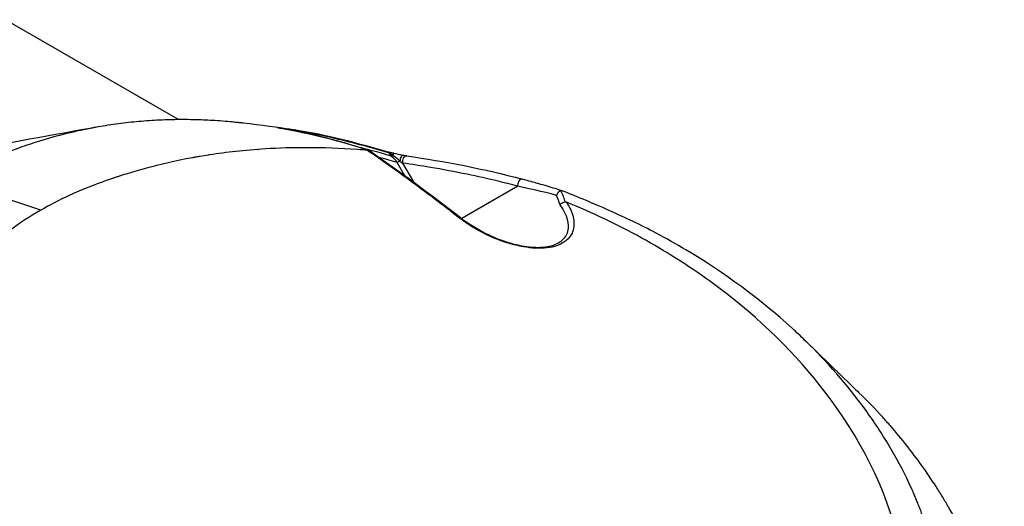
# Model space of a CAD drawing. Header units: millimetres. Extents: x 0 to 4378, y 0 to 2376.
# Tile 176 of 211: x 2796 to 2890, y 1211 to 1257. Entities that reach past the tile are written whole.
import ezdxf

# ---------------------------------------------------------------- set-up
doc = ezdxf.new("R2010")
doc.units = ezdxf.units.MM
doc.header["$LTSCALE"] = 0.2
doc.layers.add('01_Object Line', color=4, linetype='Continuous')

# ---------------------------------------------------------------- blocks, each defined once
blk = doc.blocks.new('A$C78150662')
for p, q in [((225.757, 309.113), (209.282, 318.625)), ((235.562, 308.27), (235.53, 308.275)), ((235.57, 308.269), (235.562, 308.27)), ((235.588, 308.267), (235.596, 308.265)), ((236.938, 308.121), (236.99, 308.114)), ((237.114, 308.007), (237.063, 308.014)), ((230.399, 305.935), (230.399, 305.935)), ((233.49, 306.24), (233.491, 306.24)), ((237.024, 306.397), (237.025, 306.396)), ((241.907, 306.29), (241.907, 306.29)), ((246.982, 305.119), (246.742, 304.981)), ((247.467, 303.726), (246.742, 304.981)), ((247.239, 304.931), (248.276, 303.136)), ((258.704, 303.406), (258.704, 303.406)), ((258.242, 302.729), (252.896, 299.642)), ((252.802, 299.588), (252.802, 299.588)), ((262.952, 299.715), (262.951, 299.715)), ((263.602, 299.452), (263.603, 299.452))]:
    blk.add_line(p, q)
blk.add_arc((246.273, 305.402), 0.5, 76.19827, 76.97421)
for centre, major_axis, ratio, start_param, end_param in [((235.463, 307.812), (0.058, 0.497), 0.479025, 5.904743, 6.258137), ((235.502, 307.774), (0.086, 0.493), 0.788163, 0.000232, 0.067057), ((235.51, 307.773), (0.086, 0.493), 0.78425, 6.283181, 6.349772), ((235.463, 307.812), (0.058, 0.497), 0.479025, 5.89805, 5.89832), ((236.865, 307.627), (0.073, 0.495), 0.490818, 5.681306, 6.282863), ((236.865, 307.627), (0.073, 0.495), 0.490818, 6.282863, 6.283218), ((236.916, 307.619), (0.074, 0.495), 0.48921, 6.281082, 6.283665), ((236.916, 307.619), (0.074, 0.495), 0.48921, 5.681943, 6.281082), ((247.707, 208.683), (-53.74, 93.081), 0.57735, 5.992644, 5.992649), ((245.693, 305.537), (0.138, 0.481), 0.441349, 5.769289, 6.283185), ((246.256, 305.869), (-0.214, -0.212), 0.472942, 0.524817, 1.166111), ((246.33, 305.795), (-0.208, -0.217), 0.323106, 0.556054, 1.160681), ((246.294, 304.966), (0.743, -0.861), 0.316854, 1.3202, 2.053712), ((246.272, 305.401), (0.293, -0.405), 0.374139, 1.929804, 2.075898), ((247.132, 305.206), (0.104, 0.489), 0.264668, 6.262095, 8.087781), ((246.555, 305.523), (0.805, -0.658), 0.04884, 5.31208, 5.768373), ((247.575, 305.125), (0.07, 0.495), 0.694051, 0, 2.067584), ((236.199, 155.963), (-81.872, 141.806), 0.57735, 5.702309, 5.784039), ((257.633, 301.459), (4.665, -3.511), 0.727552, 0.754052, 0.971796), ((256.866, 301.138), (5.167, -2.956), 0.718586, 0.63157, 0.822878)]:
    blk.add_ellipse(centre, major_axis=major_axis, ratio=ratio, start_param=start_param, end_param=end_param)
for points, knots in [([(203.506, 303.094), (203.644, 303.173), (203.783, 303.252), (203.922, 303.33), (204.062, 303.409), (204.201, 303.486), (204.341, 303.563), (204.621, 303.716), (204.903, 303.867), (205.186, 304.014), (205.753, 304.309), (206.326, 304.593), (206.904, 304.864), (207.483, 305.135), (208.068, 305.394), (208.659, 305.64), (208.954, 305.763), (209.251, 305.883), (209.549, 306), (209.698, 306.058), (209.848, 306.116), (209.997, 306.173), (210.099, 306.211), (210.201, 306.25), (210.304, 306.288), (210.352, 306.305), (210.4, 306.323), (210.448, 306.341), (211.05, 306.562), (211.657, 306.77), (212.27, 306.965), (213.955, 307.501), (215.679, 307.94), (217.433, 308.279), (217.558, 308.303), (217.684, 308.327), (217.81, 308.35), (217.844, 308.357), (217.878, 308.363), (217.912, 308.369), (218.232, 308.427), (218.553, 308.482), (218.875, 308.534), (219.197, 308.586), (219.519, 308.634), (219.843, 308.679), (220.491, 308.768), (221.141, 308.844), (221.795, 308.906), (222.45, 308.969), (223.107, 309.017), (223.768, 309.051), (224.098, 309.069), (224.429, 309.082), (224.761, 309.093), (225.075, 309.102), (225.39, 309.109), (225.705, 309.112), (225.723, 309.112), (225.741, 309.112), (225.759, 309.113), (226.092, 309.116), (226.426, 309.115), (226.76, 309.112), (227.094, 309.108), (227.428, 309.101), (227.763, 309.09), (228.35, 309.071), (228.937, 309.042), (229.524, 309.003), (229.599, 308.998), (229.674, 308.993), (229.749, 308.987), (229.758, 308.987), (229.767, 308.986), (229.776, 308.985), (230.112, 308.961), (230.445, 308.934), (230.779, 308.903), (230.945, 308.888), (231.112, 308.872), (231.279, 308.855), (231.362, 308.846), (231.446, 308.837), (231.529, 308.828), (231.571, 308.824), (231.613, 308.819), (231.655, 308.815), (231.783, 308.801), (231.913, 308.786), (232.042, 308.771)], [0, 0, 0, 0, 0.015625, 0.015625, 0.015625, 0.03125, 0.03125, 0.03125, 0.0625, 0.0625, 0.0625, 0.125, 0.125, 0.125, 0.1875, 0.1875, 0.1875, 0.21875, 0.21875, 0.21875, 0.234375, 0.234375, 0.234375, 0.2450087, 0.2450087, 0.2450087, 0.25, 0.25, 0.25, 0.3125, 0.3125, 0.3125, 0.484375, 0.484375, 0.484375, 0.4966724, 0.4966724, 0.4966724, 0.5, 0.5, 0.5, 0.53125, 0.53125, 0.53125, 0.5625, 0.5625, 0.5625, 0.625, 0.625, 0.625, 0.6875, 0.6875, 0.6875, 0.71875, 0.71875, 0.71875, 0.7483362, 0.7483362, 0.7483362, 0.75, 0.75, 0.75, 0.78125, 0.78125, 0.78125, 0.8125, 0.8125, 0.8125, 0.8671875, 0.8671875, 0.8671875, 0.8741681, 0.8741681, 0.8741681, 0.875, 0.875, 0.875, 0.90625, 0.90625, 0.90625, 0.921875, 0.921875, 0.921875, 0.9296875, 0.9296875, 0.9296875, 0.9335938, 0.9335938, 0.9335938, 0.9456216, 0.9456216, 0.9456216, 0.9456216]), ([(235.314, 308.319), (235.309, 308.32), (235.305, 308.321), (235.303, 308.323), (235.299, 308.325), (235.298, 308.326), (235.298, 308.327)], [0, 0, 0, 0, 0.3875451, 0.3875451, 0.3875451, 1, 1, 1, 1]), ([(235.382, 308.306), (235.382, 308.306), (235.386, 308.306), (235.399, 308.302), (235.412, 308.3), (235.454, 308.291), (235.489, 308.284), (235.547, 308.274), (235.567, 308.27), (235.588, 308.266)], [0.03040551, 0.03040551, 0.03040551, 0.03040551, 0.03830621, 0.03830621, 0.05093758, 0.05093758, 0.07179466, 0.07179466, 0.08251972, 0.08251972, 0.08251972, 0.08251972]), ([(238.241, 307.738), (238.128, 307.763), (238.025, 307.786), (237.913, 307.811), (237.857, 307.823), (237.801, 307.835), (237.743, 307.847), (237.714, 307.853), (237.685, 307.859), (237.656, 307.865), (237.627, 307.871), (237.575, 307.882), (237.57, 307.883), (237.55, 307.888), (237.484, 307.902), (237.373, 307.925), (237.315, 307.937), (237.244, 307.951), (237.16, 307.968), (237.1, 307.981), (237.026, 307.996), (236.949, 308.011), (236.929, 308.015), (236.912, 308.018), (236.902, 308.02), (236.49, 308.102), (236.047, 308.186), (235.57, 308.269)], [0, 0, 0, 0, 0.125, 0.125, 0.125, 0.1875, 0.1875, 0.1875, 0.21875, 0.21875, 0.21875, 0.25, 0.25, 0.25, 0.375, 0.375, 0.375, 0.440624, 0.440624, 0.440624, 0.487836, 0.487836, 0.487836, 0.5, 0.5, 0.5, 1, 1, 1, 1]), ([(245.918, 305.926), (244.444, 306.349), (242.97, 306.748), (241.492, 307.108), (240.54, 307.341), (239.587, 307.561), (238.63, 307.745), (238.127, 307.842), (237.621, 307.93), (237.114, 308.007)], [0, 0, 0, 0, 0.504059, 0.504059, 0.504059, 0.828913, 0.828913, 0.828913, 1, 1, 1, 1]), ([(243.891, 306.143), (243.573, 306.172), (243.258, 306.197), (242.947, 306.221), (241.248, 306.347), (239.645, 306.402), (238.145, 306.405), (236.717, 306.407), (235.381, 306.361), (234.14, 306.284), (232.131, 306.159), (230.369, 305.952), (228.839, 305.72), (228.779, 305.71), (228.719, 305.701), (228.66, 305.692), (228.398, 305.651), (228.143, 305.61), (227.894, 305.568), (227.77, 305.547), (227.647, 305.526), (227.526, 305.505), (227.466, 305.494), (227.406, 305.484), (227.346, 305.473), (227.286, 305.462), (227.272, 305.46), (227.168, 305.441), (225.508, 305.139), (224.052, 304.795), (222.785, 304.455), (222.152, 304.285), (221.566, 304.116), (221.025, 303.951), (220.755, 303.868), (220.495, 303.787), (220.247, 303.707), (220.221, 303.698), (220.195, 303.69), (220.17, 303.682), (220.072, 303.65), (219.976, 303.619), (219.882, 303.588), (219.823, 303.568), (219.764, 303.548), (219.706, 303.529), (219.677, 303.519), (219.648, 303.51), (219.619, 303.5), (219.591, 303.49), (219.587, 303.489), (219.534, 303.471), (217.844, 302.897), (216.523, 302.348), (215.45, 301.865), (214.378, 301.381), (213.576, 300.959), (212.683, 300.449)], [0, 0, 0, 0, 0.021453, 0.021453, 0.021453, 0.138544, 0.138544, 0.138544, 0.25, 0.25, 0.25, 0.430439, 0.430439, 0.430439, 0.4375, 0.4375, 0.4375, 0.46875, 0.46875, 0.46875, 0.484375, 0.484375, 0.484375, 0.492188, 0.492188, 0.492188, 0.5, 0.5, 0.5, 0.625, 0.625, 0.625, 0.6875, 0.6875, 0.6875, 0.71875, 0.71875, 0.71875, 0.721994, 0.721994, 0.721994, 0.734375, 0.734375, 0.734375, 0.742188, 0.742188, 0.742188, 0.746094, 0.746094, 0.746094, 0.75, 0.75, 0.75, 0.875, 0.875, 0.875, 1, 1, 1, 1]), ([(242.694, 306.566), (243.223, 306.431), (243.752, 306.293), (244.281, 306.15), (244.895, 305.984), (245.508, 305.812), (246.12, 305.636)], [0.6128748, 0.6128748, 0.6128748, 0.6128748, 0.7920963, 0.7920963, 0.7920963, 1, 1, 1, 1]), ([(243.891, 306.143), (243.91, 306.142), (243.928, 306.14), (243.945, 306.14), (243.956, 306.14), (243.966, 306.14), (243.975, 306.14)], [0.0063293, 0.0063293, 0.0063293, 0.0063293, 0.6001374, 0.6001374, 0.6001374, 1, 1, 1, 1]), ([(252.548, 299.781), (251.808, 300.358), (251.078, 300.918), (250.358, 301.463), (249.637, 302.008), (248.957, 302.514), (248.222, 303.053), (246.753, 304.132), (245.311, 305.159), (243.891, 306.143)], [0.000043, 0.000043, 0.000043, 0.000043, 0.25, 0.25, 0.25, 0.5, 0.5, 0.5, 0.9999876, 0.9999876, 0.9999876, 0.9999876]), ([(245.831, 306.018), (245.864, 306.008), (245.901, 305.998), (245.974, 305.98), (246.011, 305.971), (246.098, 305.951), (246.148, 305.94), (246.259, 305.916), (246.321, 305.903), (246.384, 305.889)], [0.00000243, 0.00000243, 0.00000243, 0.00000243, 0.0118176, 0.0118176, 0.02314123, 0.02314123, 0.03851825, 0.03851825, 0.05799828, 0.05799828, 0.05799828, 0.05799828]), ([(246.263, 305.694), (246.218, 305.726), (246.163, 305.768), (246.098, 305.821), (246.033, 305.873), (245.979, 305.912), (245.918, 305.926)], [0.0011006, 0.0011006, 0.0011006, 0.0011006, 0.5, 0.5, 0.5, 1, 1, 1, 1]), ([(246.386, 305.888), (246.38, 305.889), (246.373, 305.888), (246.368, 305.885), (246.359, 305.88), (246.338, 305.855), (246.334, 305.847), (246.324, 305.833), (246.281, 305.742), (246.264, 305.694)], [0.0944365, 0.0944365, 0.0944365, 0.0944365, 0.25, 0.25, 0.25, 0.5, 0.5, 0.5, 0.9987668, 0.9987668, 0.9987668, 0.9987668]), ([(246.742, 304.981), (246.442, 305.069), (246.141, 305.156), (245.841, 305.242), (245.566, 305.321), (245.291, 305.398), (245.017, 305.474)], [0, 0, 0, 0, 0.0963186, 0.0963186, 0.0963186, 0.1842675, 0.1842675, 0.1842675, 0.1842675]), ([(247.239, 305.694), (247.357, 305.668), (247.474, 305.646), (247.588, 305.627), (247.603, 305.624), (247.618, 305.622)], [0, 0, 0, 0, 0.03765447, 0.03765447, 0.04396282, 0.04396282, 0.04396282, 0.04396282]), ([(258.242, 302.729), (257.617, 302.892), (256.993, 303.049), (256.37, 303.199), (255.383, 303.436), (254.399, 303.656), (253.419, 303.859), (252.241, 304.104), (251.067, 304.324), (249.898, 304.521), (249.009, 304.67), (248.123, 304.807), (247.239, 304.931)], [0.009901, 0.009901, 0.009901, 0.009901, 0.1768093, 0.1768093, 0.1768093, 0.4410775, 0.4410775, 0.4410775, 0.7585437, 0.7585437, 0.7585437, 1, 1, 1, 1]), ([(258.704, 303.406), (258.6, 303.431), (258.43, 303.359), (258.328, 303.177), (258.245, 303.028), (258.225, 302.847), (258.243, 302.729)], [0.0198872, 0.0198872, 0.0198872, 0.0198872, 0.5581828, 0.5581828, 0.5581828, 0.9999135, 0.9999135, 0.9999135, 0.9999135]), ([(259.513, 303.192), (259.594, 303.17), (259.686, 303.145), (259.846, 303.1), (259.945, 303.072), (260.028, 303.048), (260.094, 303.029), (260.161, 303.01), (260.177, 303.006), (260.243, 302.986), (260.51, 302.909), (260.75, 302.838), (261.019, 302.757), (261.557, 302.596), (262.045, 302.444), (262.492, 302.298)], [0.0249423, 0.0249423, 0.0249423, 0.0249423, 0.125, 0.125, 0.125, 0.1875, 0.1875, 0.1875, 0.25, 0.25, 0.25, 0.5, 0.5, 0.5, 1, 1, 1, 1]), ([(262.373, 302.283), (262.283, 302.255), (262.161, 302.17), (262.107, 302.115), (262.052, 302.06), (261.98, 301.97), (261.937, 301.849)], [0, 0, 0, 0, 0.5, 0.5, 0.5, 1, 1, 1, 1]), ([(262.492, 302.298), (262.471, 302.299), (262.45, 302.298), (262.41, 302.293), (262.391, 302.289), (262.373, 302.283)], [0.00000097, 0.00000097, 0.00000097, 0.00000097, 0.00651642, 0.00651642, 0.01280333, 0.01280333, 0.01280333, 0.01280333]), ([(283.388, 234.075), (284.301, 234.603), (285.17, 235.172), (286.829, 236.371), (287.632, 237.012), (289.89, 238.97), (291.263, 240.392), (293.28, 242.891), (294.018, 243.931), (297.328, 249.279), (298.79, 254.051), (298.986, 259.699), (298.987, 260.331), (298.949, 261.603), (298.91, 262.243), (298.612, 265.435), (298.052, 268.022), (297.067, 270.901), (296.96, 271.203), (296.786, 271.671), (296.725, 271.831), (296.605, 272.138), (296.544, 272.293), (296.425, 272.587), (296.367, 272.729), (296.277, 272.943), (296.246, 273.017), (296.153, 273.235), (296.09, 273.38), (295.899, 273.816), (295.766, 274.106), (295.071, 275.584), (294.444, 276.761), (293.049, 279.106), (292.274, 280.277), (289.761, 283.726), (287.828, 285.944), (285.276, 288.413), (284.878, 288.787), (281.444, 291.92), (278.03, 294.437), (273.38, 297.2), (272.434, 297.731), (269.991, 299.028), (268.554, 299.718), (266.061, 300.821), (265.463, 301.07), (264.016, 301.668), (263.261, 301.98), (262.492, 302.298)], [-7.911427, -7.911427, -7.911427, -7.911427, -7.6304, -7.6304, -7.349999, -7.349999, -6.782519, -6.782519, -6.40301, -6.40301, -4.894446, -4.894446, -4.70506, -4.70506, -4.514854, -4.514854, -3.758805, -3.758805, -3.670348, -3.670348, -3.621492, -3.621492, -3.578748, -3.578748, -3.537091, -3.537091, -3.517173, -3.517173, -3.477853, -3.477853, -3.398764, -3.398764, -3.074787, -3.074787, -2.741848, -2.741848, -2.075492, -2.075492, -1.955302, -1.955302, -1.050361, -1.050361, -0.824935, -0.824935, -0.477336, -0.477336, -0.250163, -0.250163, -0.000001, -0.000001, -0.000001, -0.000001]), ([(262.9, 301.204), (263.231, 300.689), (263.443, 300.207), (263.547, 299.762), (263.599, 299.539), (263.624, 299.325), (263.623, 299.121), (263.623, 298.94), (263.606, 298.787), (263.564, 298.609), (263.559, 298.585), (263.553, 298.56), (263.546, 298.535), (263.488, 298.324), (263.397, 298.131), (263.274, 297.954), (263.151, 297.778), (263.015, 297.633), (262.813, 297.478), (262.418, 297.174), (261.937, 296.977), (261.317, 296.87), (261.303, 296.867), (261.289, 296.865), (261.275, 296.862), (260.636, 296.758), (259.867, 296.773), (259.077, 296.889), (258.742, 296.938), (258.4, 297.006), (258.057, 297.087), (257.588, 297.199), (257.12, 297.339), (256.67, 297.503), (256.656, 297.508), (256.643, 297.513), (256.629, 297.518), (255.087, 298.086), (253.695, 298.888), (252.548, 299.781)], [0.0000012, 0.0000012, 0.0000012, 0.0000012, 0.125, 0.125, 0.125, 0.1875, 0.1875, 0.1875, 0.2425836, 0.2425836, 0.2425836, 0.25, 0.25, 0.25, 0.3125, 0.3125, 0.3125, 0.375, 0.375, 0.375, 0.4972142, 0.4972142, 0.4972142, 0.5, 0.5, 0.5, 0.6247954, 0.6247954, 0.6247954, 0.6777163, 0.6777163, 0.6777163, 0.75, 0.75, 0.75, 0.752169, 0.752169, 0.752169, 1, 1, 1, 1]), ([(262.29, 300.944), (262.347, 301.028), (262.444, 301.109), (262.553, 301.16), (262.629, 301.196), (262.708, 301.216), (262.782, 301.224)], [0, 0, 0, 0, 0.5900412, 0.5900412, 0.5900412, 0.9999425, 0.9999425, 0.9999425, 0.9999425]), ([(262.782, 301.224), (262.801, 301.224), (262.819, 301.224), (262.848, 301.22), (262.859, 301.218), (262.879, 301.212), (262.89, 301.208), (262.9, 301.204)], [-0.01218193, -0.01218193, -0.01218193, -0.01218193, -0.00646055, -0.00646055, -0.00330988, -0.00330988, -0.00000137, -0.00000137, -0.00000137, -0.00000137]), ([(280.543, 236.489), (281.522, 237.054), (282.447, 237.663), (284.721, 239.338), (286.013, 240.471), (288.755, 243.275), (290.13, 245.023), (292.899, 249.472), (294.079, 252.275), (295.959, 260.179), (295.652, 265.017), (293.065, 274.971), (290.219, 279.809), (284.245, 287.341), (280.684, 290.703), (274.522, 295.162), (272.33, 296.551), (268.908, 298.438), (267.738, 299.038), (265.347, 300.172), (264.13, 300.704), (262.9, 301.204)], [0.000001, 0.000001, 0.000001, 0.000001, 0.415385, 0.415385, 1.074343, 1.074343, 1.963928, 1.963928, 3.211947, 3.211947, 5.318893, 5.318893, 8.039294, 8.039294, 10.620552, 10.620552, 11.913314, 11.913314, 12.563458, 12.563458, 13.215963, 13.215963, 13.215963, 13.215963]), ([(212.683, 300.449), (211.647, 299.849), (210.646, 299.192), (209.084, 298.027), (208.523, 297.577), (206.977, 296.252), (205.632, 295.015), (203.638, 292.688), (203.085, 291.984), (201.569, 289.874), (200.672, 288.388), (198.769, 284.481), (197.962, 281.996), (197.495, 279.397)], [0.000002, 0.000002, 0.000002, 0.000002, 0.439897, 0.439897, 0.703501, 0.703501, 1.188129, 1.188129, 1.390821, 1.390821, 1.779775, 1.779775, 2.380808, 2.380808, 2.380808, 2.380808]), ([(261.866, 297.182), (262.063, 297.265), (262.241, 297.366), (262.57, 297.618), (262.716, 297.772), (262.885, 298.034), (262.933, 298.127), (262.992, 298.273), (263.01, 298.323), (263.04, 298.425), (263.056, 298.497), (263.167, 299.068), (263.058, 299.888), (262.29, 300.944)], [0.5686626, 0.5686626, 0.5686626, 0.5686626, 0.625, 0.625, 0.6875, 0.6875, 0.71875, 0.71875, 0.734375, 0.734375, 0.75, 0.75, 1, 1, 1, 1]), ([(252.736, 299.766), (253.441, 299.216), (254.279, 298.68), (255.615, 298.012), (256.054, 297.817), (256.871, 297.505), (257.247, 297.379), (258.285, 297.086), (258.969, 296.955), (260.112, 296.869), (260.606, 296.884), (261.34, 296.999), (261.618, 297.079), (261.851, 297.178)], [0, 0, 0, 0, 0.319014, 0.319014, 0.464232, 0.464232, 0.582239, 0.582239, 0.78884, 0.78884, 0.959204, 0.959204, 1.087119, 1.087119, 1.087119, 1.087119]), ([(285.554, 288.144), (285.67, 288.032), (285.783, 287.924), (286.059, 287.655), (286.203, 287.514), (286.399, 287.323), (286.48, 287.243), (286.838, 286.894), (287.089, 286.648), (288.093, 285.671), (288.854, 284.937), (290.1, 283.734), (290.47, 283.376), (290.858, 282.998)], [0, 0, 0, 0, 0.055152, 0.055152, 0.149247, 0.149247, 0.226902, 0.226902, 0.459919, 0.459919, 1.159162, 1.159162, 1.433739, 1.433739, 1.433739, 1.433739]), ([(286.591, 225.361), (288.48, 226.463), (290.202, 227.619), (293.429, 230.155), (294.896, 231.509), (297.113, 233.901), (297.939, 234.892), (299.132, 236.502), (299.543, 237.095), (300.967, 239.312), (301.831, 240.989), (302.921, 243.687), (303.269, 244.696), (303.713, 246.263), (303.851, 246.811), (304.252, 248.623), (304.448, 249.903), (304.746, 253.286), (304.713, 255.435), (304.267, 259.043), (303.995, 260.469), (302.945, 264.586), (301.941, 267.248), (300.532, 270.027), (300.488, 270.114), (300.119, 270.83), (299.78, 271.45), (299.24, 272.386), (299.053, 272.702), (298.653, 273.36), (298.44, 273.701), (297.798, 274.701), (297.331, 275.393), (295.937, 277.34), (294.945, 278.596), (293.632, 280.1), (293.367, 280.397), (292.451, 281.399), (291.709, 282.171), (290.859, 282.999)], [0.000001, 0.000001, 0.000001, 0.000001, 0.803284, 0.803284, 1.606343, 1.606343, 2.137795, 2.137795, 2.439651, 2.439651, 3.248814, 3.248814, 3.708984, 3.708984, 3.95351, 3.95351, 4.51196, 4.51196, 5.419251, 5.419251, 6.005373, 6.005373, 7.11953, 7.11953, 7.155889, 7.155889, 7.416411, 7.416411, 7.549591, 7.549591, 7.694559, 7.694559, 7.975591, 7.975591, 8.495178, 8.495178, 8.62263, 8.62263, 8.92752, 8.92752, 8.92752, 8.92752])]:
    blk.add_open_spline(points, degree=3, knots=knots)
for points in [[(232.042, 308.771), (233.686, 308.577), (235.318, 308.361), (236.935, 308.122)], [(205.081, 305.966), (209.398, 306.848), (213.797, 307.645), (218.179, 308.417)], [(235.298, 308.327), (235.307, 308.331), (235.371, 308.326), (235.527, 308.308)], [(235.53, 308.276), (235.446, 308.291), (235.375, 308.306), (235.314, 308.319)], [(235.536, 308.307), (236.045, 308.247), (236.511, 308.185), (236.935, 308.122)], [(235.596, 308.265), (238.351, 307.786), (241.18, 307.087), (244.063, 306.129)], [(237.063, 308.014), (236.92, 308.035), (236.778, 308.055), (236.634, 308.075)], [(236.935, 308.122), (236.936, 308.122), (236.937, 308.122), (236.938, 308.121)], [(236.994, 308.113), (239.945, 307.659), (242.893, 306.863), (245.831, 306.018)], [(237.063, 308.014), (237.069, 308.005), (237.075, 307.996), (237.081, 307.987)], [(243.975, 306.14), (242.182, 306.738), (240.284, 307.28), (238.241, 307.738)], [(233.839, 306.265), (233.839, 306.265), (233.84, 306.264), (233.84, 306.264)], [(244.121, 306.1), (244.075, 306.131), (244.023, 306.142), (243.976, 306.14)], [(244.121, 306.1), (246.994, 304.105), (249.87, 301.999), (252.736, 299.766)], [(246.12, 305.636), (246.021, 305.736), (245.943, 305.844), (245.918, 305.926)], [(246.392, 305.887), (246.382, 305.885), (246.348, 305.785), (246.312, 305.647)], [(246.386, 305.888), (246.386, 305.888), (246.386, 305.888), (246.386, 305.888)], [(246.393, 305.887), (246.675, 305.822), (246.963, 305.753), (247.236, 305.695)], [(246.191, 305.575), (246.167, 305.595), (246.144, 305.615), (246.12, 305.636)], [(246.982, 305.119), (246.825, 305.251), (246.608, 305.446), (246.312, 305.647)], [(247.644, 305.62), (251.285, 305.108), (254.979, 304.38), (258.704, 303.406)], [(258.704, 303.406), (258.98, 303.334), (259.25, 303.263), (259.513, 303.192)], [(217.145, 302.581), (217.143, 302.581), (217.14, 302.581), (217.137, 302.581)], [(217.187, 302.604), (217.19, 302.604), (217.193, 302.604), (217.196, 302.603)], [(261.937, 301.849), (260.569, 302.217), (259.282, 302.501), (258.243, 302.729)], [(252.736, 299.766), (252.674, 299.813), (252.595, 299.797), (252.548, 299.781)], [(262.949, 299.723), (262.949, 299.723), (262.948, 299.723), (262.948, 299.724)], [(261.852, 297.176), (261.857, 297.178), (261.861, 297.18), (261.866, 297.182)]]:
    blk.add_open_spline(points, degree=3)

msp = doc.modelspace()

# ---------------------------------------------------------------- block references
at = {"layer": '01_Object Line'}
msp.add_blockref('A$C78150662', (2584.943, 938.722), dxfattribs=at)

doc.saveas('drawing.dxf')
